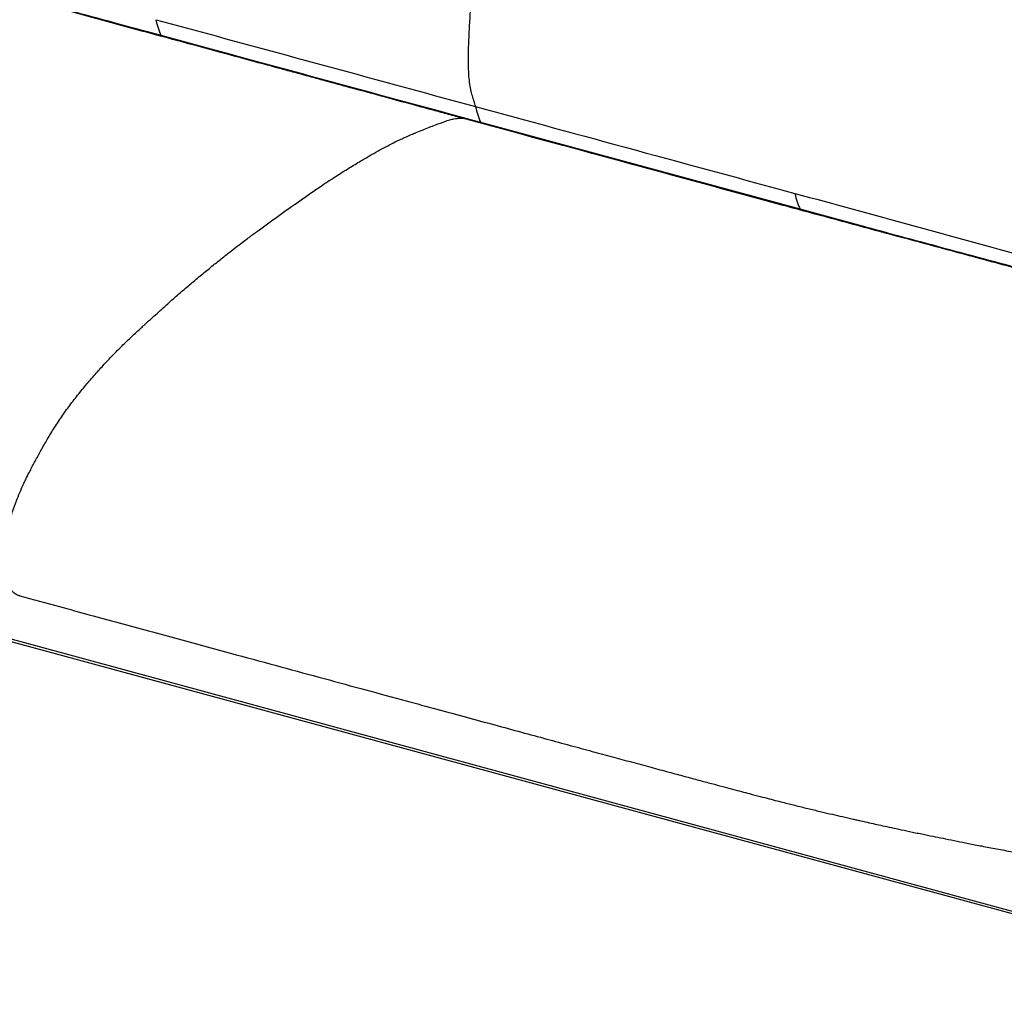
# Paper-space layout '_Trimetric' of a CAD drawing. Header units: millimetres. Extents: x -822 to 1029, y -202 to 1012.
# Tile 9 of 18: x -62 to 484, y -26 to 513. Entities that reach past the tile are written whole.
import ezdxf

# ---------------------------------------------------------------- set-up
doc = ezdxf.new("R2010")
doc.units = ezdxf.units.MM

psp = doc.layouts.new('_Trimetric')

# ---------------------------------------------------------------- linework, layer by layer
at = {"color": 7, "linetype": 'Continuous', "lineweight": 25}
for p, q in [((370.77, 408.17), (193.8, 456.27)), ((407.28, 398.26), (370.77, 408.17)), ((-662.41, 332.18), (650.54, -24.65)), ((-661.36, 330.54), (650.54, -26.01))]:
    psp.add_line(p, q, dxfattribs=at)
at = {"color": 7, "linetype": 'Continuous', "lineweight": 25, "flags": 128}
for points in [[(186.25, 458.3), (98.47, 482.16), (9.28, 506.4)], [(363.23, 410.2), (274.03, 434.45), (186.25, 458.3)]]:
    psp.add_lwpolyline(points, dxfattribs=at)
at = {"color": 7, "linetype": 'Continuous', "lineweight": 25}
for points, knots in [([(190.91, 465.1), (190.85, 465.35), (190.54, 466.58), (189.85, 468.75), (188.91, 471.84), (188.06, 475.42), (187.46, 479.63), (187.09, 484.57), (186.97, 490.48), (187.07, 497.53), (187.39, 505.79), (187.94, 515.19), (188.79, 526.48), (189.64, 535.32), (190.33, 541.74), (190.66, 544.73), (191.09, 548.38), (191.57, 552.29), (192.07, 556.22), (193.04, 563.55), (194.54, 574.25), (196.63, 588.17), (198.89, 602.81), (201.29, 617.91), (203.83, 633.34), (206.35, 647.99), (208.92, 662.19), (211.63, 676.45), (214.33, 690.13), (217.03, 703.37), (219.73, 716.07), (222.66, 729.16), (225.83, 742.44), (229.17, 755.61), (232.45, 767.73), (235.58, 778.49), (238.49, 787.74), (241.33, 796.02), (244.07, 803.37), (246.7, 809.89), (249.21, 815.66), (251.59, 820.79), (254.11, 825.82), (256.86, 830.75), (259.89, 835.53), (262.95, 839.8), (265.97, 843.57), (268.83, 846.78), (271.3, 849.22), (273.4, 850.84), (275.22, 851.72), (276.93, 852.03), (277.95, 851.77), (278.44, 851.65)], [0, 0, 0, 0, 0.002554, 0.012769, 0.024561, 0.036826, 0.04947, 0.063215, 0.078787, 0.096866, 0.117876, 0.141438, 0.166994, 0.201033, 0.205603, 0.213254, 0.222504, 0.231807, 0.241149, 0.250517, 0.283969, 0.316919, 0.348707, 0.387015, 0.423047, 0.45699, 0.489555, 0.522183, 0.556343, 0.584731, 0.614242, 0.644616, 0.675581, 0.706467, 0.736302, 0.76018, 0.782054, 0.801846, 0.819781, 0.836066, 0.850884, 0.864405, 0.876905, 0.89255, 0.907752, 0.922948, 0.937784, 0.951767, 0.964449, 0.973324, 0.982176, 0.991619, 1, 1, 1, 1]), ([(6.73, 506.72), (-25.58, 515.5), (-57.55, 524.27), (-121.34, 541.77), (-153.14, 550.52), (-193.13, 561.34), (-201.13, 563.5), (-217.2, 567.79), (-225.29, 569.92), (-235.31, 572.54), (-237.31, 573.07), (-241.28, 574.11), (-243.25, 574.62), (-246.19, 575.4), (-247.17, 575.66), (-249.12, 576.18), (-252.06, 576.97), (-255, 577.76), (-264.82, 580.42), (-272.73, 582.6), (-288.62, 586.99), (-296.62, 589.19), (-312.63, 593.51), (-320.63, 595.63), (-336.63, 599.71), (-344.61, 601.67), (-356.52, 604.41), (-360.49, 605.29), (-366.42, 606.56), (-368.39, 606.98), (-370.87, 607.48), (-371.36, 607.59), (-372.35, 607.79), (-373.84, 608.09), (-375.32, 608.38), (-376.29, 608.57)], [0, 0, 0, 0, 0.25, 0.25, 0.5, 0.5, 0.5625, 0.5625, 0.625, 0.625, 0.640625, 0.640625, 0.65625, 0.65625, 0.664063, 0.664063, 0.671875, 0.6875, 0.6875, 0.75, 0.75, 0.8125, 0.8125, 0.875, 0.875, 0.9375, 0.9375, 0.96875, 0.96875, 0.984375, 0.984375, 0.988281, 0.988281, 0.992188, 1, 1, 1, 1]), ([(9.28, 506.4), (-7.24, 510.9), (-40.15, 519.86), (-89.03, 533.26), (-137.52, 546.59), (-178.73, 557.88), (-212.72, 567.11), (-239.42, 574.16), (-265.89, 581.37), (-290.32, 588.14), (-312.91, 594.25), (-333.51, 599.53), (-353.94, 604.37), (-367.33, 607.03), (-374.03, 608.36)], [0, 0, 0, 0, 0.128595, 0.256159, 0.382719, 0.508365, 0.578428, 0.647968, 0.716019, 0.78456, 0.838499, 0.892357, 0.946151, 1, 1, 1, 1]), ([(-53.69, 523.58), (-48.72, 522.22), (-34.66, 518.38), (-11.15, 511.98), (7.38, 506.94), (16.83, 504.36)], [0, 0, 0, 0, 0.2116053, 0.5977003, 1, 1, 1, 1]), ([(13.95, 513.19), (43.45, 505.18), (72.94, 497.16), (131.93, 481.13), (161.42, 473.11), (190.91, 465.1)], [0, 0, 0, 0, 0.5, 0.5, 1, 1, 1, 1]), ([(183.71, 458.63), (183.11, 458.79), (182.5, 458.96), (181.26, 459.29), (179.37, 459.81), (177.4, 460.34), (173.32, 461.45), (170.45, 462.23), (161.35, 464.71), (154.63, 466.53), (139.88, 470.54), (127.83, 473.82), (112.08, 478.1), (104.97, 480.03), (101.36, 481.01), (100.14, 481.34), (97.68, 482.01), (96.44, 482.35), (93.97, 483.02), (92.73, 483.36), (90.29, 484.02), (89.07, 484.35), (85.46, 485.33), (83.09, 485.98), (76.1, 487.88), (71.6, 489.1), (58.59, 492.64), (50.56, 494.82), (28.45, 500.83), (16.32, 504.12), (6.73, 506.72)], [0, 0, 0, 0, 0.015625, 0.015625, 0.03125, 0.0625, 0.0625, 0.125, 0.125, 0.25, 0.25, 0.375, 0.4375, 0.46875, 0.46875, 0.484375, 0.484375, 0.5, 0.5, 0.515625, 0.515625, 0.53125, 0.53125, 0.5625, 0.5625, 0.625, 0.625, 0.75, 0.75, 1, 1, 1, 1]), ([(9.27, 506.38), (9.23, 506.4), (8.43, 506.71), (7.56, 506.72), (6.73, 506.72)], [0, 0, 0, 0, 0.057052, 1, 1, 1, 1]), ([(193.8, 456.27), (164.31, 464.28), (134.81, 472.3), (75.83, 488.33), (46.33, 496.34), (16.84, 504.36)], [0, 0, 0, 0, 0.5, 0.5, 1, 1, 1, 1]), ([(190.91, 465.1), (219.64, 457.29), (249.52, 449.17), (309.26, 432.94), (339.13, 424.82), (367.86, 417.01)], [0, 0, 0, 0, 0.5, 0.5, 1, 1, 1, 1]), ([(-61.62, 194.17), (-61.7, 194.18), (-62.46, 194.28), (-63.76, 194.96), (-65.51, 196.25), (-67.01, 198.21), (-68.27, 200.73), (-69.3, 203.7), (-70.07, 206.98), (-70.57, 210.44), (-70.78, 214), (-70.69, 217.63), (-70.32, 221.37), (-69.7, 225.24), (-68.73, 229.78), (-67.38, 235.02), (-65.59, 240.87), (-63.64, 246.37), (-61.61, 251.42), (-60.06, 254.87), (-58.97, 257.16), (-58.39, 258.36), (-57.79, 259.57), (-57.17, 260.8), (-56.54, 262.04), (-55.17, 264.71), (-52.94, 268.9), (-49.78, 274.79), (-46.25, 281.04), (-42.28, 287.55), (-37.92, 294.11), (-33.2, 300.57), (-28.24, 306.89), (-23.11, 313.05), (-17.96, 318.93), (-12.45, 324.92), (-6.74, 330.78), (-0.94, 336.42), (4.2, 341.22), (8.7, 345.33), (12.61, 348.86), (16.18, 352.1), (19.53, 355.1), (22.73, 357.95), (26.77, 361.5), (31.73, 365.76), (37.58, 370.69), (43.33, 375.41), (48.75, 379.79), (53.59, 383.61), (57.81, 386.87), (61.38, 389.59), (64.16, 391.67), (66.24, 393.22), (67.67, 394.28), (68.68, 395.03), (69.26, 395.45), (69.49, 395.62), (69.59, 395.69), (69.63, 395.72), (69.65, 395.73), (69.65, 395.74), (69.66, 395.74), (73.65, 398.68), (81.6, 404.42), (93.51, 412.96), (104.04, 420.25), (113.18, 426.24), (120.51, 430.85), (126.13, 434.25), (129.56, 436.28), (131.02, 437.13), (131.64, 437.49), (131.91, 437.65), (132.03, 437.72), (132.08, 437.75), (132.11, 437.76), (133.71, 438.69), (136.76, 440.43), (141.2, 442.85), (145.42, 445.03), (149.07, 446.78), (151.88, 448.07), (153.78, 448.91), (155.25, 449.54), (156.63, 450.13), (158.82, 451.05), (161.75, 452.25), (165.3, 453.65), (168.52, 454.88), (171.24, 455.88), (173.45, 456.67), (175.19, 457.26), (176.63, 457.71), (177.85, 458.04), (179.19, 458.34), (180.69, 458.55), (182.27, 458.62), (183.26, 458.63), (183.71, 458.63)], [0, 0, 0, 0, 0.000888, 0.009228, 0.017409, 0.025627, 0.033979, 0.042311, 0.05042, 0.058091, 0.06515, 0.071728, 0.078104, 0.084537, 0.091241, 0.100746, 0.110708, 0.120865, 0.129374, 0.137973, 0.140283, 0.142629, 0.145015, 0.147449, 0.149933, 0.152475, 0.163577, 0.17569, 0.188933, 0.20347, 0.219478, 0.235993, 0.253561, 0.271613, 0.289638, 0.30719, 0.328909, 0.348994, 0.367361, 0.382261, 0.395729, 0.407971, 0.419417, 0.430435, 0.441314, 0.4614, 0.482016, 0.502224, 0.521228, 0.538507, 0.552804, 0.565254, 0.575853, 0.581834, 0.587008, 0.590894, 0.592406, 0.593033, 0.593302, 0.593418, 0.593469, 0.593492, 0.593502, 0.593509, 0.635291, 0.676834, 0.718372, 0.745916, 0.773058, 0.79587, 0.805413, 0.809495, 0.811266, 0.812041, 0.812381, 0.81253, 0.812596, 0.812647, 0.829542, 0.845057, 0.859902, 0.874724, 0.884294, 0.890269, 0.895235, 0.900217, 0.905188, 0.919029, 0.932061, 0.943865, 0.954112, 0.961774, 0.968062, 0.973283, 0.977714, 0.981591, 0.98832, 0.99474, 1, 1, 1, 1]), ([(360.68, 410.53), (331.95, 418.34), (302.08, 426.46), (242.32, 442.7), (212.45, 450.82), (183.71, 458.63)], [0, 0, 0, 0, 0.5, 0.5, 1, 1, 1, 1]), ([(183.71, 458.63), (184.53, 458.62), (185.41, 458.62), (186.2, 458.3), (186.25, 458.28)], [0, 0, 0, 0, 0.942935, 1, 1, 1, 1]), ([(367.87, 417.01), (389.41, 411.14), (432.48, 399.42), (497.06, 381.75), (549.06, 367.48), (588.48, 356.66), (615.45, 349.3), (642.71, 341.75), (665.26, 335.41), (682.69, 330.49), (692.3, 327.76), (697.82, 326.17), (699.19, 325.78)], [0, 0, 0, 0, 0.19511, 0.390142, 0.584921, 0.666577, 0.748406, 0.831636, 0.914026, 0.950917, 0.987873, 1, 1, 1, 1]), ([(693.3, 320.03), (691.16, 320.64), (681.62, 323.36), (664.82, 327.87), (640.68, 334.32), (614.35, 341.51), (585.77, 349.62), (550.1, 359.38), (507.6, 370.89), (458.38, 384.13), (409.3, 397.34), (376.89, 406.13), (360.68, 410.53)], [0, 0, 0, 0, 0.0192544, 0.0855689, 0.1513857, 0.236448, 0.3231513, 0.4100398, 0.5577682, 0.7052647, 0.8526669, 1, 1, 1, 1]), ([(363.21, 410.19), (363.17, 410.21), (362.38, 410.52), (361.51, 410.52), (360.68, 410.53)], [0, 0, 0, 0, 0.0512671, 1, 1, 1, 1]), ([(693.86, 320.57), (692.81, 320.87), (684.52, 323.26), (669.07, 327.39), (645.31, 333.76), (619.27, 340.77), (590.87, 348.71), (555.32, 358.37), (512.71, 369.87), (463.03, 383.22), (413.07, 396.68), (379.87, 405.69), (363.21, 410.21)], [0, 0, 0, 0, 0.00947, 0.074933, 0.140259, 0.225128, 0.311597, 0.39875, 0.547745, 0.697563, 0.848305, 1, 1, 1, 1]), ([(-61.63, 194.14), (-54.28, 192.14), (-35.92, 187.15), (-6.64, 179.19), (26.01, 170.32), (55.89, 162.2), (82.83, 154.88), (106.77, 148.37), (129.91, 142.08), (150.74, 136.43), (169.3, 131.39), (185.65, 126.95), (201.27, 122.71), (216.11, 118.68), (230.06, 114.9), (243.12, 111.36), (255.25, 108.07), (266.54, 105.02), (277.43, 102.07), (287.83, 99.26), (297.68, 96.6), (306.51, 94.23), (314.39, 92.11), (321.41, 90.23), (327.64, 88.56), (333.18, 87.09), (338.14, 85.77), (343.22, 84.43), (348.35, 83.08), (353.46, 81.76), (357.91, 80.61), (361.84, 79.61), (365.4, 78.72), (370.06, 77.56), (375.76, 76.17), (382.39, 74.58), (388.46, 73.15), (394.31, 71.79), (398.8, 70.76), (402.24, 69.98), (404.83, 69.4), (408.21, 68.64), (412.2, 67.76), (416.68, 66.78), (421.53, 65.73), (427.02, 64.56), (433.22, 63.25), (441.41, 61.55), (451.78, 59.44), (462.25, 57.36), (471.68, 55.51), (479.83, 53.95), (488.72, 52.3), (498.03, 50.65), (504.39, 49.63), (507.54, 49.13)], [0, 0, 0, 0, 0.039009, 0.097358, 0.155283, 0.212172, 0.255783, 0.298176, 0.339132, 0.378456, 0.408621, 0.437549, 0.465167, 0.491409, 0.516218, 0.539139, 0.560588, 0.580529, 0.598932, 0.618279, 0.635615, 0.651124, 0.664983, 0.677358, 0.688216, 0.697929, 0.706624, 0.714419, 0.724758, 0.733628, 0.741335, 0.748146, 0.754292, 0.759971, 0.772563, 0.784095, 0.794583, 0.804206, 0.8145, 0.817928, 0.822089, 0.827948, 0.835518, 0.842807, 0.851194, 0.860676, 0.871273, 0.883291, 0.903025, 0.9249, 0.937635, 0.951747, 0.967153, 0.983739, 1, 1, 1, 1])]:
    psp.add_open_spline(points, degree=3, knots=knots, dxfattribs=at)
for points in [[(16.84, 504.36), (15.68, 506.93), (14.71, 509.9), (13.95, 513.19)], [(190.91, 465.1), (191.67, 461.81), (192.64, 458.84), (193.8, 456.27)], [(367.87, 417.01), (368.63, 413.72), (369.61, 410.74), (370.77, 408.17)]]:
    psp.add_open_spline(points, degree=3, dxfattribs=at)

doc.saveas('drawing.dxf')
